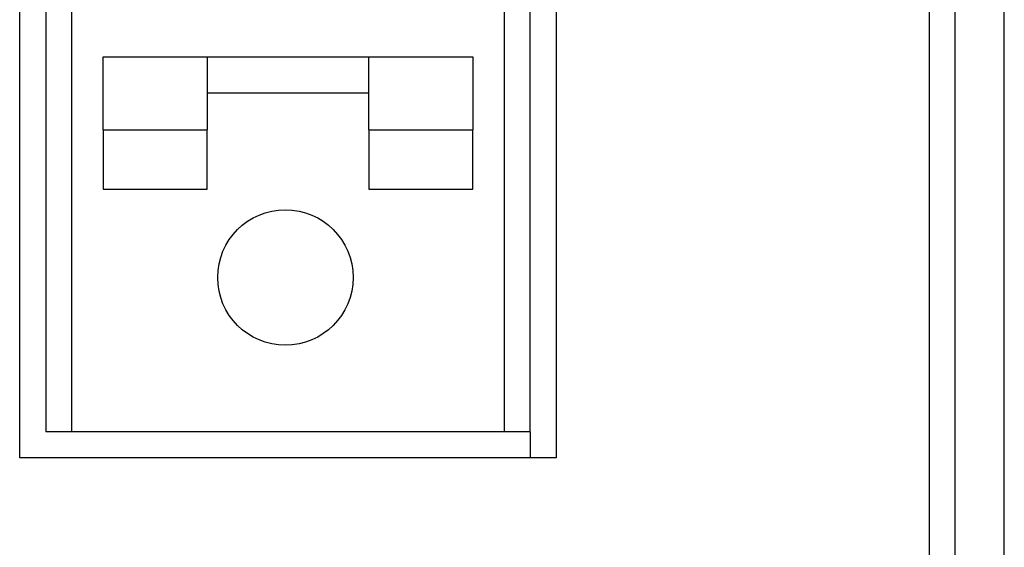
# Model space of a CAD drawing. Extents: x 2664 to 3343, y -1898 to 249.
# Tile 41 of 91: x 2821 to 2840, y -1536 to -1526. Entities that reach past the tile are written whole.
import ezdxf

# ---------------------------------------------------------------- set-up
doc = ezdxf.new("R2010")
doc.units = 0
doc.layers.add('可見__ISO_', color=7, linetype='CONTINUOUS')
doc.layers.add('窄部可見__ISO_', color=7, linetype='CONTINUOUS')

msp = doc.modelspace()

# ---------------------------------------------------------------- linework, layer by layer
at = {"layer": '可見__ISO_'}
for p, q in [((2839.571, -1672.675), (2839.571, -1429.672)), ((2820.671, -1534.333), (2820.671, -1480.903)), ((2830.971, -1480.903), (2830.971, -1534.333)), ((2821.171, -1481.403), (2821.171, -1533.833)), ((2830.471, -1533.833), (2830.471, -1481.403)), ((2822.271, -1526.633), (2824.271, -1526.633)), ((2822.271, -1528.031), (2822.271, -1526.633)), ((2824.271, -1526.633), (2824.271, -1528.031)), ((2824.271, -1526.633), (2827.371, -1526.633)), ((2827.371, -1528.031), (2827.371, -1526.633)), ((2827.371, -1526.633), (2829.371, -1526.633)), ((2829.371, -1526.633), (2829.371, -1528.031)), ((2827.371, -1527.333), (2824.271, -1527.333)), ((2822.271, -1528.031), (2822.271, -1529.172)), ((2824.271, -1529.172), (2824.271, -1528.031)), ((2827.371, -1528.031), (2827.371, -1529.172)), ((2829.371, -1529.172), (2829.371, -1528.031)), ((2822.271, -1529.172), (2824.271, -1529.172)), ((2827.371, -1529.172), (2829.371, -1529.172)), ((2821.671, -1533.833), (2821.171, -1533.833)), ((2829.971, -1533.833), (2821.671, -1533.833)), ((2830.471, -1533.833), (2829.971, -1533.833)), ((2830.471, -1533.833), (2830.471, -1534.333)), ((2830.971, -1534.333), (2820.671, -1534.333))]:
    msp.add_line(p, q, dxfattribs=at)
msp.add_circle((2825.771, -1530.868), 1.3, dxfattribs=at)
at = {"layer": '窄部可見__ISO_'}
for p, q in [((2838.626, -1669.505), (2838.626, -1476.658)), ((2838.127, -1479.674), (2838.127, -1669.505)), ((2821.671, -1533.833), (2821.671, -1481.403)), ((2829.971, -1481.403), (2829.971, -1533.833)), ((2822.271, -1528.031), (2824.271, -1528.031)), ((2827.371, -1528.031), (2829.371, -1528.031))]:
    msp.add_line(p, q, dxfattribs=at)

doc.saveas('drawing.dxf')
